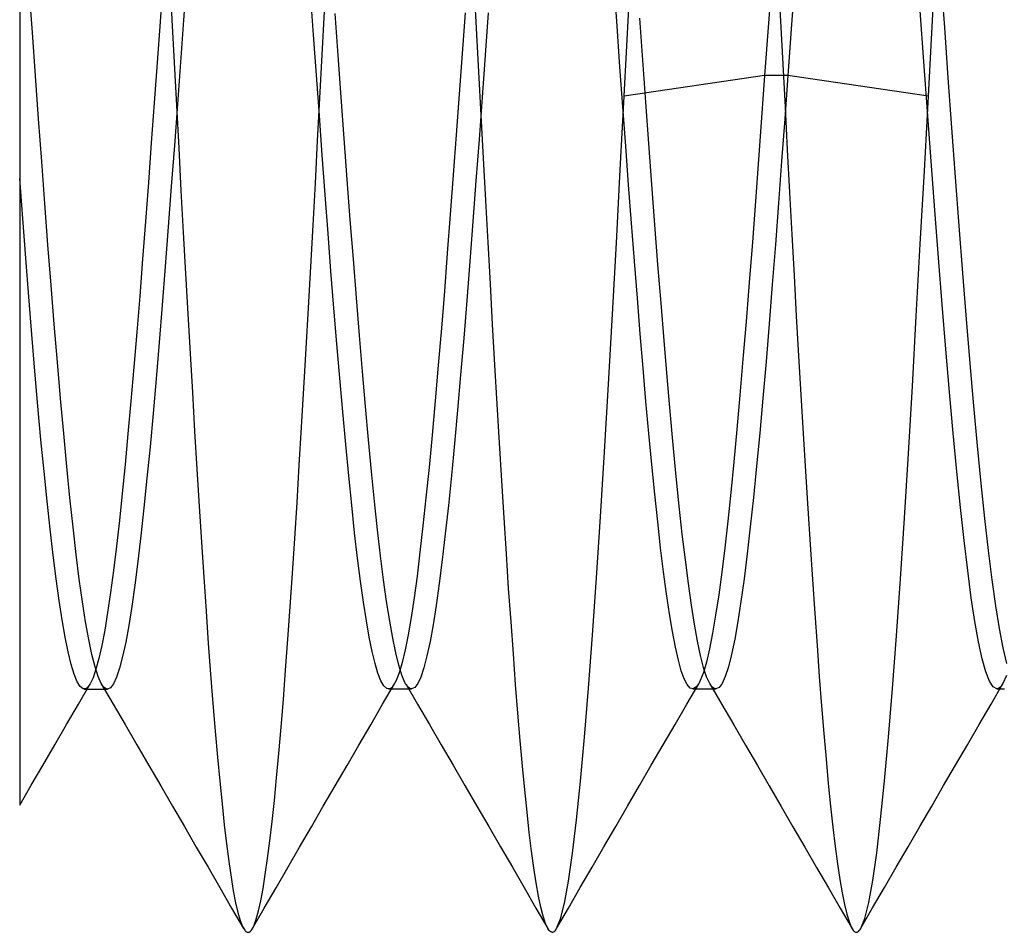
# Model space of a CAD drawing. Header units: millimetres. Extents: x -50 to 1, y 0 to 191.
# Tile 52 of 151: x -5.2 to -3.58, y 53.7 to 55.2. Entities that reach past the tile are written whole.
import ezdxf

# ---------------------------------------------------------------- set-up
doc = ezdxf.new("R2010")
doc.units = ezdxf.units.MM
doc.layers.add('MAIN-2', color=7, linetype='Continuous')

msp = doc.modelspace()

# ---------------------------------------------------------------- linework, layer by layer
at = {"layer": 'MAIN-2'}
for p, q in [((-3.9632, 55.2809), (-3.9695, 55.1944)), ((-4.9645, 55.2637), (-4.9694, 55.1965)), ((-4.9536, 55.2702), (-4.9499, 55.2)), ((-4.9259, 55.2682), (-4.9309, 55.1991)), ((-3.9535, 55.2679), (-3.9497, 55.1974)), ((-3.9254, 55.2759), (-3.9315, 55.1919)), ((-3.6799, 55.1873), (-3.6859, 55.2701)), ((-5.1793, 55.1788), (-5.1845, 55.2499)), ((-4.4493, 55.1863), (-4.4531, 55.2582)), ((-4.2183, 55.1894), (-4.2231, 55.2567)), ((-4.7172, 55.1749), (-4.7221, 55.2409)), ((-5.2, 55.2243), (-5.2, 55.1764)), ((-4.2029, 55.1466), (-4.199, 55.2187)), ((-3.7141, 55.1315), (-3.7202, 55.2143)), ((-3.7027, 55.1471), (-3.6989, 55.2197)), ((-4.9499, 55.2), (-4.9462, 55.1295)), ((-4.9309, 55.1991), (-4.9359, 55.13)), ((-4.703, 55.1421), (-4.6993, 55.2132)), ((-4.6766, 55.1411), (-4.6816, 55.2099)), ((-4.4682, 55.2115), (-4.473, 55.1445)), ((-4.4301, 55.2111), (-4.4351, 55.1415)), ((-4.176, 55.1333), (-4.181, 55.2023)), ((-4.9694, 55.1965), (-4.9742, 55.1297)), ((-4.4455, 55.1145), (-4.4493, 55.1863)), ((-4.2135, 55.1227), (-4.2183, 55.1894)), ((-3.9695, 55.1944), (-3.9758, 55.108)), ((-3.9497, 55.1974), (-3.946, 55.127)), ((-3.9315, 55.1919), (-3.9376, 55.108)), ((-3.6739, 55.1045), (-3.6799, 55.1873)), ((-5.2, 55.1764), (-5.2, 55.1286)), ((-5.1742, 55.1077), (-5.1793, 55.1788)), ((-4.7124, 55.1088), (-4.7172, 55.1749)), ((-4.7068, 55.0712), (-4.703, 55.1421)), ((-4.6716, 55.0726), (-4.6766, 55.1411)), ((-4.473, 55.1445), (-4.478, 55.0776)), ((-4.4351, 55.1415), (-4.4401, 55.0722)), ((-4.2068, 55.0745), (-4.2029, 55.1466)), ((-4.171, 55.0646), (-4.176, 55.1333)), ((-3.7065, 55.0745), (-3.7027, 55.1471)), ((-5.2, 55.1286), (-5.2, 55.0809)), ((-4.9742, 55.1297), (-4.979, 55.0634)), ((-4.9462, 55.1295), (-4.9425, 55.0591)), ((-4.9359, 55.13), (-4.9409, 55.0613)), ((-4.2087, 55.057), (-4.2135, 55.1227)), ((-3.946, 55.127), (-3.9422, 55.0565)), ((-3.7081, 55.049), (-3.7141, 55.1315)), ((-5.169, 55.037), (-5.1742, 55.1077)), ((-4.7076, 55.0428), (-4.7124, 55.1088)), ((-4.4417, 55.0432), (-4.4455, 55.1145)), ((-3.9758, 55.108), (-4.2068, 55.0745)), ((-3.9758, 55.108), (-3.9808, 55.0388)), ((-3.9376, 55.108), (-3.9758, 55.108)), ((-3.9376, 55.108), (-3.9427, 55.0373)), ((-3.7065, 55.0745), (-3.9376, 55.108)), ((-3.6679, 55.0223), (-3.6739, 55.1045)), ((-5.2, 55.0809), (-5.2, 55.0335)), ((-4.7105, 55.0009), (-4.7068, 55.0712)), ((-4.6666, 55.0046), (-4.6716, 55.0726)), ((-4.478, 55.0776), (-4.4829, 55.0109)), ((-4.4401, 55.0722), (-4.4452, 55.0033)), ((-4.2132, 54.9533), (-4.2068, 55.0745)), ((-3.7132, 54.9518), (-3.7065, 55.0745)), ((-4.979, 55.0634), (-4.9838, 54.9974)), ((-4.9409, 55.0613), (-4.9459, 54.993)), ((-4.9425, 55.0591), (-4.9388, 54.9888)), ((-4.204, 54.9924), (-4.2087, 55.057)), ((-4.166, 54.9964), (-4.171, 55.0646)), ((-3.9422, 55.0565), (-3.9385, 54.9861)), ((-5.1639, 54.967), (-5.169, 55.037)), ((-4.7028, 54.9772), (-4.7076, 55.0428)), ((-4.4379, 54.9725), (-4.4417, 55.0432)), ((-3.9808, 55.0388), (-3.9858, 54.9701)), ((-3.9427, 55.0373), (-3.9478, 54.9674)), ((-3.7021, 54.9674), (-3.7081, 55.049)), ((-5.2, 55.0335), (-5.2, 54.9862)), ((-3.6619, 54.941), (-3.6679, 55.0223)), ((-4.6617, 54.9373), (-4.6666, 55.0046)), ((-4.4829, 55.0109), (-4.4877, 54.9449)), ((-4.4452, 55.0033), (-4.4502, 54.9353)), ((-4.9838, 54.9974), (-4.9886, 54.9322)), ((-4.9459, 54.993), (-4.9509, 54.9256)), ((-4.9388, 54.9888), (-4.935, 54.9191)), ((-4.7142, 54.9313), (-4.7105, 55.0009)), ((-4.1993, 54.9286), (-4.204, 54.9924)), ((-4.1611, 54.929), (-4.166, 54.9964)), ((-5.2, 54.9862), (-5.2, 54.9391)), ((-4.698, 54.9124), (-4.7028, 54.9772)), ((-4.4341, 54.9026), (-4.4379, 54.9725)), ((-3.9385, 54.9861), (-3.9348, 54.9162)), ((-5.1587, 54.898), (-5.1639, 54.967)), ((-3.9858, 54.9701), (-3.9909, 54.9018)), ((-3.9478, 54.9674), (-3.953, 54.8984)), ((-3.6961, 54.8871), (-3.7021, 54.9674)), ((-5.2, 54.9391), (-5.2, 54.8513)), ((-5.195, 54.873), (-5.2, 54.9391)), ((-4.4877, 54.9449), (-4.4926, 54.88)), ((-4.2195, 54.8335), (-4.2132, 54.9533)), ((-3.7199, 54.8309), (-3.7132, 54.9518)), ((-3.6559, 54.8612), (-3.6619, 54.941)), ((-4.9886, 54.9322), (-4.9934, 54.8684)), ((-4.9509, 54.9256), (-4.9559, 54.8593)), ((-4.7179, 54.8622), (-4.7142, 54.9313)), ((-4.6567, 54.8711), (-4.6617, 54.9373)), ((-4.4502, 54.9353), (-4.4552, 54.8684)), ((-4.1945, 54.8655), (-4.1993, 54.9286)), ((-4.1561, 54.8627), (-4.1611, 54.929)), ((-4.935, 54.9191), (-4.9312, 54.8502)), ((-4.6932, 54.8487), (-4.698, 54.9124)), ((-3.9348, 54.9162), (-3.9311, 54.8472)), ((-5.1536, 54.8302), (-5.1587, 54.898)), ((-4.4303, 54.8337), (-4.4341, 54.9026)), ((-3.9909, 54.9018), (-3.996, 54.8344)), ((-3.953, 54.8984), (-3.9581, 54.8307)), ((-4.4926, 54.88), (-4.4974, 54.8164)), ((-3.6901, 54.8085), (-3.6961, 54.8871)), ((-5.19, 54.808), (-5.195, 54.873)), ((-4.9934, 54.8684), (-4.9982, 54.8062)), ((-4.9559, 54.8593), (-4.9609, 54.7943)), ((-4.7216, 54.7939), (-4.7179, 54.8622)), ((-4.6517, 54.8062), (-4.6567, 54.8711)), ((-4.4552, 54.8684), (-4.4603, 54.8028)), ((-4.1897, 54.8033), (-4.1945, 54.8655)), ((-4.1511, 54.7977), (-4.1561, 54.8627)), ((-3.6499, 54.7833), (-3.6559, 54.8612)), ((-5.2, 54.8513), (-5.2, 54.7635)), ((-4.9312, 54.8502), (-4.9275, 54.7827)), ((-4.6885, 54.7865), (-4.6932, 54.8487)), ((-3.9311, 54.8472), (-3.9275, 54.7795)), ((-5.1484, 54.7639), (-5.1536, 54.8302)), ((-4.4265, 54.7657), (-4.4303, 54.8337)), ((-4.226, 54.7159), (-4.2195, 54.8335)), ((-3.996, 54.8344), (-4.0012, 54.7683)), ((-3.9581, 54.8307), (-3.9632, 54.7646)), ((-3.7265, 54.7128), (-3.7199, 54.8309)), ((-4.4974, 54.8164), (-4.5022, 54.7541)), ((-5.1851, 54.7444), (-5.19, 54.808)), ((-4.9982, 54.8062), (-5.0029, 54.7458)), ((-4.9609, 54.7943), (-4.9659, 54.7308)), ((-4.7254, 54.7264), (-4.7216, 54.7939)), ((-4.6467, 54.7428), (-4.6517, 54.8062)), ((-4.4603, 54.8028), (-4.4653, 54.7387)), ((-4.1849, 54.7426), (-4.1897, 54.8033)), ((-4.1461, 54.7343), (-4.1511, 54.7977)), ((-3.6841, 54.7321), (-3.6901, 54.8085)), ((-4.9275, 54.7827), (-4.9237, 54.7164)), ((-4.6837, 54.726), (-4.6885, 54.7865)), ((-3.9275, 54.7795), (-3.9238, 54.713)), ((-3.6439, 54.7077), (-3.6499, 54.7833)), ((-5.2, 54.7635), (-5.2, 54.6758)), ((-5.1433, 54.6995), (-5.1484, 54.7639)), ((-4.4228, 54.6988), (-4.4265, 54.7657)), ((-4.0012, 54.7683), (-4.0063, 54.7041)), ((-3.9632, 54.7646), (-3.9684, 54.7003)), ((-5.1801, 54.6824), (-5.1851, 54.7444)), ((-5.0029, 54.7458), (-5.0077, 54.6867)), ((-4.5022, 54.7541), (-4.5071, 54.6928)), ((-4.9659, 54.7308), (-4.9709, 54.6693)), ((-4.6418, 54.6812), (-4.6467, 54.7428)), ((-4.4653, 54.7387), (-4.4703, 54.6765)), ((-4.1801, 54.6838), (-4.1849, 54.7426)), ((-4.1411, 54.6727), (-4.1461, 54.7343)), ((-3.6781, 54.6584), (-3.6841, 54.7321)), ((-4.9237, 54.7164), (-4.92, 54.6513)), ((-4.7292, 54.6599), (-4.7254, 54.7264)), ((-4.6789, 54.6675), (-4.6837, 54.726)), ((-4.2325, 54.6011), (-4.226, 54.7159)), ((-3.9238, 54.713), (-3.9201, 54.6477)), ((-3.733, 54.5979), (-3.7265, 54.7128)), ((-5.1381, 54.6373), (-5.1433, 54.6995)), ((-4.4191, 54.6329), (-4.4228, 54.6988)), ((-4.0063, 54.7041), (-4.0114, 54.6422)), ((-3.9684, 54.7003), (-3.9735, 54.638)), ((-3.6379, 54.635), (-3.6439, 54.7077)), ((-5.1751, 54.6223), (-5.1801, 54.6824)), ((-5.0077, 54.6867), (-5.0125, 54.629)), ((-4.6368, 54.6217), (-4.6418, 54.6812)), ((-4.5071, 54.6928), (-4.5122, 54.6324)), ((-4.1754, 54.6271), (-4.1801, 54.6838)), ((-5.2, 54.6758), (-5.2, 54.5885)), ((-4.9709, 54.6693), (-4.9759, 54.6098)), ((-4.674, 54.6108), (-4.6789, 54.6675)), ((-4.4703, 54.6765), (-4.4754, 54.6163)), ((-4.1361, 54.6132), (-4.1411, 54.6727)), ((-4.92, 54.6513), (-4.9163, 54.5871)), ((-4.733, 54.5945), (-4.7292, 54.6599)), ((-3.9201, 54.6477), (-3.9164, 54.5833)), ((-3.6721, 54.5878), (-3.6781, 54.6584)), ((-5.133, 54.5774), (-5.1381, 54.6373)), ((-4.5122, 54.6324), (-4.5173, 54.5736)), ((-4.4153, 54.5681), (-4.4191, 54.6329)), ((-4.0114, 54.6422), (-4.0164, 54.583)), ((-3.9735, 54.638), (-3.9787, 54.5781)), ((-3.6319, 54.5654), (-3.6379, 54.635)), ((-5.1701, 54.5646), (-5.1751, 54.6223)), ((-5.0125, 54.629), (-5.0174, 54.5729)), ((-4.6318, 54.5644), (-4.6368, 54.6217)), ((-4.4754, 54.6163), (-4.4804, 54.5585)), ((-4.1708, 54.5725), (-4.1754, 54.6271)), ((-4.9759, 54.6098), (-4.9809, 54.5527)), ((-4.6691, 54.5556), (-4.674, 54.6108)), ((-4.2391, 54.4897), (-4.2325, 54.6011)), ((-4.1311, 54.556), (-4.1361, 54.6132)), ((-5.2, 54.5885), (-5.2, 54.5022)), ((-4.9163, 54.5871), (-4.9126, 54.5238)), ((-4.7368, 54.5304), (-4.733, 54.5945)), ((-4.0164, 54.583), (-4.0215, 54.5266)), ((-3.9164, 54.5833), (-3.9126, 54.5199)), ((-3.7394, 54.4868), (-3.733, 54.5979)), ((-3.6661, 54.5206), (-3.6721, 54.5878)), ((-5.1278, 54.5201), (-5.133, 54.5774)), ((-5.0174, 54.5729), (-5.0221, 54.5194)), ((-4.5173, 54.5736), (-4.5224, 54.5173)), ((-4.4116, 54.5044), (-4.4153, 54.5681)), ((-4.166, 54.5197), (-4.1708, 54.5725)), ((-3.9787, 54.5781), (-3.9838, 54.5207)), ((-5.1651, 54.5096), (-5.1701, 54.5646)), ((-4.9809, 54.5527), (-4.9859, 54.4982)), ((-4.6643, 54.502), (-4.6691, 54.5556)), ((-4.6268, 54.5095), (-4.6318, 54.5644)), ((-4.4804, 54.5585), (-4.4854, 54.5033)), ((-4.1261, 54.5013), (-4.1311, 54.556)), ((-3.6259, 54.4995), (-3.6319, 54.5654)), ((-5.1227, 54.4656), (-5.1278, 54.5201)), ((-5.0221, 54.5194), (-5.0269, 54.4689)), ((-4.9126, 54.5238), (-4.9089, 54.4616)), ((-4.7406, 54.4678), (-4.7368, 54.5304)), ((-4.1612, 54.4688), (-4.166, 54.5197)), ((-4.0215, 54.5266), (-4.0265, 54.4732)), ((-3.9838, 54.5207), (-3.989, 54.4662)), ((-3.9126, 54.5199), (-3.9088, 54.4576)), ((-3.6601, 54.4575), (-3.6661, 54.5206)), ((-5.2, 54.5022), (-5.2, 54.419)), ((-5.1601, 54.4575), (-5.1651, 54.5096)), ((-4.6594, 54.4506), (-4.6643, 54.502)), ((-4.6219, 54.4573), (-4.6268, 54.5095)), ((-4.5224, 54.5173), (-4.5274, 54.4641)), ((-4.4854, 54.5033), (-4.4905, 54.4509)), ((-4.4079, 54.442), (-4.4116, 54.5044)), ((-4.9859, 54.4982), (-4.9909, 54.4464)), ((-4.2457, 54.3832), (-4.2391, 54.4897)), ((-4.1211, 54.4493), (-4.1261, 54.5013)), ((-3.7458, 54.3807), (-3.7394, 54.4868)), ((-3.6199, 54.4377), (-3.6259, 54.4995)), ((-4.0265, 54.4732), (-4.0315, 54.423)), ((-5.1551, 54.4085), (-5.1601, 54.4575)), ((-5.1175, 54.4142), (-5.1227, 54.4656)), ((-5.0269, 54.4689), (-5.0316, 54.4215)), ((-4.9089, 54.4616), (-4.9051, 54.4007)), ((-4.7443, 54.4068), (-4.7406, 54.4678)), ((-4.6169, 54.408), (-4.6219, 54.4573)), ((-4.5274, 54.4641), (-4.5324, 54.4143)), ((-4.1564, 54.4203), (-4.1612, 54.4688)), ((-3.989, 54.4662), (-3.9941, 54.4147)), ((-3.9088, 54.4576), (-3.9049, 54.3967)), ((-3.6541, 54.3986), (-3.6601, 54.4575)), ((-4.9909, 54.4464), (-4.9959, 54.3976)), ((-4.6545, 54.4021), (-4.6594, 54.4506)), ((-4.4905, 54.4509), (-4.4955, 54.4015)), ((-4.4041, 54.3813), (-4.4079, 54.442)), ((-4.1161, 54.4004), (-4.1211, 54.4493)), ((-3.6139, 54.3803), (-3.6199, 54.4377)), ((-5.0316, 54.4215), (-5.0363, 54.3769)), ((-4.0315, 54.423), (-4.0364, 54.376)), ((-5.2, 54.419), (-5.2, 54.3414)), ((-5.1502, 54.3627), (-5.1551, 54.4085)), ((-5.1124, 54.366), (-5.1175, 54.4142)), ((-4.7481, 54.3475), (-4.7443, 54.4068)), ((-4.6119, 54.3619), (-4.6169, 54.408)), ((-4.5324, 54.4143), (-4.5373, 54.368)), ((-4.1515, 54.3746), (-4.1564, 54.4203)), ((-3.9941, 54.4147), (-3.9993, 54.3666)), ((-4.9959, 54.3976), (-5.0009, 54.352)), ((-4.9051, 54.4007), (-4.9014, 54.3413)), ((-4.6496, 54.3569), (-4.6545, 54.4021)), ((-4.4955, 54.4015), (-4.5006, 54.3553)), ((-4.1111, 54.3546), (-4.1161, 54.4004)), ((-3.9049, 54.3967), (-3.9011, 54.3373)), ((-3.6481, 54.3442), (-3.6541, 54.3986)), ((-5.0363, 54.3769), (-5.0411, 54.3346)), ((-4.4003, 54.3222), (-4.4041, 54.3813)), ((-4.2523, 54.2828), (-4.2457, 54.3832)), ((-4.1467, 54.3321), (-4.1515, 54.3746)), ((-4.0364, 54.376), (-4.0414, 54.3323)), ((-3.7523, 54.2809), (-3.7458, 54.3807)), ((-3.6079, 54.3275), (-3.6139, 54.3803)), ((-5.1453, 54.3201), (-5.1502, 54.3627)), ((-5.1072, 54.3213), (-5.1124, 54.366)), ((-4.6447, 54.3153), (-4.6496, 54.3569)), ((-4.6069, 54.319), (-4.6119, 54.3619)), ((-4.5373, 54.368), (-4.5422, 54.3251)), ((-3.9993, 54.3666), (-4.0044, 54.3221)), ((-5.2, 54.3414), (-5.2, 54.2708)), ((-5.0009, 54.352), (-5.0059, 54.3096)), ((-4.9014, 54.3413), (-4.8977, 54.2837)), ((-4.7518, 54.2902), (-4.7481, 54.3475)), ((-4.5006, 54.3553), (-4.5056, 54.3125)), ((-4.1061, 54.3122), (-4.1111, 54.3546)), ((-3.6421, 54.2946), (-3.6481, 54.3442)), ((-5.0411, 54.3346), (-5.046, 54.295)), ((-4.5422, 54.3251), (-4.5471, 54.2857)), ((-4.1418, 54.2928), (-4.1467, 54.3321)), ((-4.0414, 54.3323), (-4.0464, 54.292)), ((-3.9011, 54.3373), (-3.8973, 54.2799)), ((-3.6019, 54.2795), (-3.6079, 54.3275)), ((-5.1404, 54.281), (-5.1453, 54.3201)), ((-5.1021, 54.2803), (-5.1072, 54.3213)), ((-5.0059, 54.3096), (-5.0109, 54.2708)), ((-4.6399, 54.2773), (-4.6447, 54.3153)), ((-4.602, 54.2796), (-4.6069, 54.319)), ((-4.5056, 54.3125), (-4.5106, 54.2732)), ((-4.3965, 54.2652), (-4.4003, 54.3222)), ((-4.1011, 54.2733), (-4.1061, 54.3122)), ((-4.0044, 54.3221), (-4.0096, 54.2811)), ((-5.046, 54.295), (-5.0509, 54.2586)), ((-4.137, 54.2567), (-4.1418, 54.2928)), ((-4.0464, 54.292), (-4.0513, 54.255)), ((-3.6361, 54.2501), (-3.6421, 54.2946)), ((-5.1355, 54.2455), (-5.1404, 54.281)), ((-5.0969, 54.2433), (-5.1021, 54.2803)), ((-4.8977, 54.2837), (-4.8939, 54.2282)), ((-4.7556, 54.235), (-4.7518, 54.2902)), ((-4.635, 54.2429), (-4.6399, 54.2773)), ((-4.597, 54.2439), (-4.602, 54.2796)), ((-4.5471, 54.2857), (-4.552, 54.2499)), ((-4.2588, 54.1888), (-4.2523, 54.2828)), ((-4.0096, 54.2811), (-4.0147, 54.244)), ((-3.8973, 54.2799), (-3.8935, 54.2244)), ((-3.7589, 54.1876), (-3.7523, 54.2809)), ((-3.5959, 54.2367), (-3.6019, 54.2795)), ((-5.2, 54.2708), (-5.2, 54.207)), ((-5.0109, 54.2708), (-5.0159, 54.2356)), ((-4.5106, 54.2732), (-4.5157, 54.2375)), ((-4.3926, 54.2103), (-4.3965, 54.2652)), ((-4.0961, 54.238), (-4.1011, 54.2733)), ((-5.1305, 54.2135), (-5.1355, 54.2455)), ((-5.0918, 54.2102), (-5.0969, 54.2433)), ((-5.0509, 54.2586), (-5.0557, 54.2258)), ((-4.6302, 54.2123), (-4.635, 54.2429)), ((-4.592, 54.2118), (-4.597, 54.2439)), ((-4.552, 54.2499), (-4.5569, 54.2177)), ((-4.1321, 54.2238), (-4.137, 54.2567)), ((-4.0513, 54.255), (-4.0563, 54.2215)), ((-4.0147, 54.244), (-4.0199, 54.2109)), ((-3.6301, 54.211), (-3.6361, 54.2501)), ((-5.0159, 54.2356), (-5.0209, 54.2043)), ((-4.8939, 54.2282), (-4.8901, 54.1749)), ((-4.7593, 54.1819), (-4.7556, 54.235)), ((-4.5157, 54.2375), (-4.5207, 54.2057)), ((-4.0911, 54.2064), (-4.0961, 54.238)), ((-3.5899, 54.1993), (-3.5959, 54.2367)), ((-5.1256, 54.1853), (-5.1305, 54.2135)), ((-5.0557, 54.2258), (-5.0604, 54.1969)), ((-4.6255, 54.1852), (-4.6302, 54.2123)), ((-4.587, 54.1836), (-4.592, 54.2118)), ((-4.5569, 54.2177), (-4.5618, 54.1892)), ((-4.1273, 54.1944), (-4.1321, 54.2238)), ((-4.0563, 54.2215), (-4.0613, 54.1918)), ((-4.0199, 54.2109), (-4.025, 54.1818)), ((-3.8935, 54.2244), (-3.8897, 54.1713)), ((-3.6241, 54.1774), (-3.6301, 54.211)), ((-5.2, 54.207), (-5.2, 54.1494)), ((-5.0866, 54.1814), (-5.0918, 54.2102)), ((-5.0604, 54.1969), (-5.0651, 54.1717)), ((-5.0209, 54.2043), (-5.0259, 54.1769)), ((-4.5207, 54.2057), (-4.5257, 54.1779)), ((-4.3888, 54.1577), (-4.3926, 54.2103)), ((-4.1224, 54.1689), (-4.1273, 54.1944)), ((-4.0861, 54.1787), (-4.0911, 54.2064)), ((-3.5839, 54.1677), (-3.5899, 54.1993)), ((-5.1206, 54.1609), (-5.1256, 54.1853)), ((-5.0815, 54.1567), (-5.0866, 54.1814)), ((-4.763, 54.1311), (-4.7593, 54.1819)), ((-4.6208, 54.1618), (-4.6255, 54.1852)), ((-4.5821, 54.1593), (-4.587, 54.1836)), ((-4.5618, 54.1892), (-4.5668, 54.1645)), ((-4.2654, 54.1013), (-4.2588, 54.1888)), ((-4.0811, 54.155), (-4.0861, 54.1787)), ((-4.0613, 54.1918), (-4.0663, 54.166)), ((-4.025, 54.1818), (-4.0301, 54.157)), ((-3.7655, 54.1008), (-3.7589, 54.1876)), ((-5.0651, 54.1717), (-5.0699, 54.1502)), ((-5.0259, 54.1769), (-5.0309, 54.1537)), ((-4.8901, 54.1749), (-4.8864, 54.1243)), ((-4.5668, 54.1645), (-4.5717, 54.1436)), ((-4.5257, 54.1779), (-4.5308, 54.1543)), ((-4.1175, 54.1475), (-4.1224, 54.1689)), ((-4.0663, 54.166), (-4.0714, 54.1444)), ((-3.8897, 54.1713), (-3.886, 54.1207)), ((-3.6181, 54.1497), (-3.6241, 54.1774)), ((-3.5779, 54.142), (-3.5839, 54.1677)), ((-5.2, 54.1494), (-5.2, 54.0966)), ((-5.1156, 54.1405), (-5.1206, 54.1609)), ((-5.0763, 54.1363), (-5.0815, 54.1567)), ((-5.0699, 54.1502), (-5.0747, 54.1325)), ((-5.0309, 54.1537), (-5.0359, 54.1345)), ((-4.6161, 54.142), (-4.6208, 54.1618)), ((-4.5771, 54.139), (-4.5821, 54.1593)), ((-4.5308, 54.1543), (-4.5358, 54.1349)), ((-4.385, 54.1076), (-4.3888, 54.1577)), ((-4.1127, 54.1301), (-4.1175, 54.1475)), ((-4.0761, 54.1355), (-4.0811, 54.155)), ((-4.0301, 54.157), (-4.0353, 54.1365)), ((-3.6121, 54.1281), (-3.6181, 54.1497)), ((-5.1107, 54.1242), (-5.1156, 54.1405)), ((-5.0747, 54.1325), (-5.0795, 54.1185)), ((-5.0712, 54.1204), (-5.0763, 54.1363)), ((-5.0359, 54.1345), (-5.0409, 54.1195)), ((-4.7667, 54.0828), (-4.763, 54.1311)), ((-4.6114, 54.1259), (-4.6161, 54.142)), ((-4.5721, 54.1229), (-4.5771, 54.139)), ((-4.5717, 54.1436), (-4.5765, 54.1267)), ((-4.5358, 54.1349), (-4.5408, 54.1197)), ((-4.1079, 54.1167), (-4.1127, 54.1301)), ((-4.0714, 54.1444), (-4.0764, 54.1269)), ((-4.0711, 54.1203), (-4.0761, 54.1355)), ((-4.0353, 54.1365), (-4.0404, 54.1206)), ((-5.1057, 54.1119), (-5.1107, 54.1242)), ((-5.0795, 54.1185), (-5.0844, 54.1083)), ((-5.066, 54.109), (-5.0712, 54.1204)), ((-5.0409, 54.1195), (-5.0459, 54.1087)), ((-4.8864, 54.1243), (-4.8826, 54.0763)), ((-4.6066, 54.1136), (-4.6114, 54.1259)), ((-4.6017, 54.1051), (-4.6066, 54.1136)), ((-4.5814, 54.1139), (-4.5863, 54.1052)), ((-4.5765, 54.1267), (-4.5814, 54.1139)), ((-4.5671, 54.111), (-4.5721, 54.1229)), ((-4.5408, 54.1197), (-4.5459, 54.1089)), ((-4.1031, 54.1072), (-4.1079, 54.1167)), ((-4.0815, 54.1138), (-4.0827, 54.1114)), ((-4.0764, 54.1269), (-4.0815, 54.1138)), ((-4.0661, 54.1093), (-4.0711, 54.1203)), ((-4.0404, 54.1206), (-4.0456, 54.1093)), ((-3.886, 54.1207), (-3.8823, 54.0726)), ((-3.6061, 54.1127), (-3.6121, 54.1281)), ((-3.5781, 54.1225), (-3.5841, 54.1091)), ((-5.1008, 54.104), (-5.1057, 54.1119)), ((-5.1036, 54.0752), (-5.0841, 54.1088)), ((-5.0959, 54.1003), (-5.1008, 54.104)), ((-5.0948, 54.1001), (-5.0959, 54.1003)), ((-5.0936, 54.1001), (-5.0948, 54.1001)), ((-5.0942, 54.1), (-5.091, 54.1)), ((-5.0925, 54.1003), (-5.0936, 54.1001)), ((-5.0914, 54.1007), (-5.0925, 54.1003)), ((-5.0903, 54.1013), (-5.0914, 54.1007)), ((-5.091, 54.1), (-5.0878, 54.1)), ((-5.0892, 54.1022), (-5.0903, 54.1013)), ((-5.0844, 54.1083), (-5.0892, 54.1022)), ((-5.0878, 54.1), (-5.0846, 54.1)), ((-5.0846, 54.1), (-5.0815, 54.1)), ((-5.0815, 54.1), (-5.0783, 54.1)), ((-5.0783, 54.1), (-5.0751, 54.1)), ((-5.0751, 54.1), (-5.0719, 54.1)), ((-5.0719, 54.1), (-5.0687, 54.1)), ((-5.0687, 54.1), (-5.0655, 54.1)), ((-5.0643, 54.1063), (-5.066, 54.109)), ((-5.066, 54.1088), (-5.0464, 54.0753)), ((-5.0655, 54.1), (-5.0623, 54.1)), ((-5.0627, 54.104), (-5.0643, 54.1063)), ((-5.061, 54.1023), (-5.0627, 54.104)), ((-5.0623, 54.1), (-5.0591, 54.1)), ((-5.0593, 54.101), (-5.061, 54.1023)), ((-5.0576, 54.1003), (-5.0593, 54.101)), ((-5.0591, 54.1), (-5.056, 54.1)), ((-5.0559, 54.1), (-5.0576, 54.1003)), ((-5.0509, 54.1022), (-5.0559, 54.1)), ((-5.0459, 54.1087), (-5.0509, 54.1022)), ((-4.6037, 54.075), (-4.5841, 54.1085)), ((-4.5967, 54.1008), (-4.6017, 54.1051)), ((-4.5918, 54.1005), (-4.5967, 54.1008)), ((-4.5941, 54.1002), (-4.5909, 54.1002)), ((-4.5909, 54.1009), (-4.5918, 54.1005)), ((-4.59, 54.1015), (-4.5909, 54.1009)), ((-4.5909, 54.1002), (-4.5878, 54.1002)), ((-4.5891, 54.1022), (-4.59, 54.1015)), ((-4.5881, 54.1031), (-4.5891, 54.1022)), ((-4.5872, 54.1041), (-4.5881, 54.1031)), ((-4.5878, 54.1002), (-4.5846, 54.1002)), ((-4.5863, 54.1052), (-4.5872, 54.1041)), ((-4.5846, 54.1002), (-4.5815, 54.1002)), ((-4.5815, 54.1002), (-4.5783, 54.1002)), ((-4.5783, 54.1002), (-4.5751, 54.1002)), ((-4.5751, 54.1002), (-4.5719, 54.1002)), ((-4.5719, 54.1002), (-4.5687, 54.1002)), ((-4.5687, 54.1002), (-4.5655, 54.1002)), ((-4.5653, 54.1077), (-4.5671, 54.111)), ((-4.5657, 54.1087), (-4.5462, 54.0752)), ((-4.5655, 54.1002), (-4.5623, 54.1002)), ((-4.5634, 54.105), (-4.5653, 54.1077)), ((-4.5615, 54.1029), (-4.5634, 54.105)), ((-4.5623, 54.1002), (-4.5592, 54.1002)), ((-4.5597, 54.1014), (-4.5615, 54.1029)), ((-4.5578, 54.1005), (-4.5597, 54.1014)), ((-4.5592, 54.1002), (-4.556, 54.1002)), ((-4.5559, 54.1002), (-4.5578, 54.1005)), ((-4.5509, 54.1023), (-4.5559, 54.1002)), ((-4.5459, 54.1089), (-4.5509, 54.1023)), ((-4.3812, 54.0601), (-4.385, 54.1076)), ((-4.2719, 54.021), (-4.2654, 54.1013)), ((-4.1036, 54.0753), (-4.0841, 54.1088)), ((-4.0982, 54.1017), (-4.1031, 54.1072)), ((-4.0934, 54.1003), (-4.0982, 54.1017)), ((-4.094, 54.1002), (-4.0909, 54.1002)), ((-4.0886, 54.1028), (-4.0934, 54.1003)), ((-4.0909, 54.1002), (-4.0877, 54.1002)), ((-4.0874, 54.104), (-4.0886, 54.1028)), ((-4.0877, 54.1002), (-4.0845, 54.1002)), ((-4.0862, 54.1055), (-4.0874, 54.104)), ((-4.085, 54.1072), (-4.0862, 54.1055)), ((-4.0838, 54.1092), (-4.085, 54.1072)), ((-4.0845, 54.1002), (-4.0814, 54.1002)), ((-4.0827, 54.1114), (-4.0838, 54.1092)), ((-4.0814, 54.1002), (-4.0782, 54.1002)), ((-4.0782, 54.1002), (-4.075, 54.1002)), ((-4.075, 54.1002), (-4.0718, 54.1002)), ((-4.0718, 54.1002), (-4.0686, 54.1002)), ((-4.0686, 54.1002), (-4.0654, 54.1002)), ((-4.0644, 54.1065), (-4.0661, 54.1093)), ((-4.0656, 54.1084), (-4.0461, 54.0748)), ((-4.0654, 54.1002), (-4.0623, 54.1002)), ((-4.0627, 54.1043), (-4.0644, 54.1065)), ((-4.061, 54.1025), (-4.0627, 54.1043)), ((-4.0623, 54.1002), (-4.0591, 54.1002)), ((-4.0593, 54.1012), (-4.061, 54.1025)), ((-4.0576, 54.1005), (-4.0593, 54.1012)), ((-4.0591, 54.1002), (-4.0559, 54.1002)), ((-4.0559, 54.1002), (-4.0576, 54.1005)), ((-4.0507, 54.1025), (-4.0559, 54.1002)), ((-4.0456, 54.1093), (-4.0507, 54.1025)), ((-3.7721, 54.021), (-3.7655, 54.1008)), ((-3.6001, 54.1035), (-3.6061, 54.1127)), ((-3.6036, 54.0754), (-3.5841, 54.109)), ((-3.5941, 54.1004), (-3.6001, 54.1035)), ((-3.5924, 54.1007), (-3.5941, 54.1004)), ((-3.5941, 54.1004), (-3.5909, 54.1004)), ((-3.5908, 54.1014), (-3.5924, 54.1007)), ((-3.5909, 54.1004), (-3.5877, 54.1004)), ((-3.5891, 54.1026), (-3.5908, 54.1014)), ((-3.5874, 54.1043), (-3.5891, 54.1026)), ((-3.5877, 54.1004), (-3.5845, 54.1004)), ((-3.5857, 54.1064), (-3.5874, 54.1043)), ((-3.5841, 54.1091), (-3.5857, 54.1064)), ((-3.5845, 54.1004), (-3.5814, 54.1004)), ((-5.2, 54.0966), (-5.2, 54.0482)), ((-4.7704, 54.0371), (-4.7667, 54.0828)), ((-5.1231, 54.0417), (-5.1036, 54.0752)), ((-5.0464, 54.0753), (-5.0269, 54.0417)), ((-4.8826, 54.0763), (-4.8788, 54.0309)), ((-4.6232, 54.0414), (-4.6037, 54.075)), ((-4.5462, 54.0752), (-4.5267, 54.0417)), ((-4.1231, 54.0417), (-4.1036, 54.0753)), ((-4.0461, 54.0748), (-4.0266, 54.0413)), ((-3.8823, 54.0726), (-3.8786, 54.0272)), ((-3.6231, 54.0419), (-3.6036, 54.0754)), ((-4.3774, 54.0153), (-4.3812, 54.0601)), ((-5.2, 54.0482), (-5.2, 54.005)), ((-5.1426, 54.0082), (-5.1231, 54.0417)), ((-5.0269, 54.0417), (-5.0074, 54.0082)), ((-4.7741, 53.9942), (-4.7704, 54.0371)), ((-4.6427, 54.0079), (-4.6232, 54.0414)), ((-4.5267, 54.0417), (-4.5073, 54.0082)), ((-4.1426, 54.0082), (-4.1231, 54.0417)), ((-4.0266, 54.0413), (-4.0071, 54.0078)), ((-3.6426, 54.0083), (-3.6231, 54.0419)), ((-4.8788, 54.0309), (-4.875, 53.9883)), ((-4.2784, 53.9488), (-4.2719, 54.021)), ((-3.8786, 54.0272), (-3.8749, 53.9845)), ((-3.7786, 53.949), (-3.7721, 54.021)), ((-5.2, 54.005), (-5.2, 53.9685)), ((-5.1621, 53.9746), (-5.1426, 54.0082)), ((-5.0074, 54.0082), (-4.9879, 53.9746)), ((-4.6621, 53.9744), (-4.6427, 54.0079)), ((-4.5073, 54.0082), (-4.4878, 53.9748)), ((-4.3737, 53.9734), (-4.3774, 54.0153)), ((-4.1621, 53.9747), (-4.1426, 54.0082)), ((-4.0071, 54.0078), (-3.9876, 53.9742)), ((-3.6621, 53.9748), (-3.6426, 54.0083)), ((-4.875, 53.9883), (-4.8712, 53.9485)), ((-4.7778, 53.9541), (-4.7741, 53.9942)), ((-3.8749, 53.9845), (-3.8712, 53.9445)), ((-5.2, 53.9685), (-5.2, 53.9403)), ((-5.1811, 53.9419), (-5.1621, 53.9746)), ((-4.9879, 53.9746), (-4.9684, 53.9411)), ((-4.6816, 53.9408), (-4.6621, 53.9744)), ((-4.4878, 53.9748), (-4.4683, 53.9412)), ((-4.37, 53.9342), (-4.3737, 53.9734)), ((-4.1815, 53.9412), (-4.1621, 53.9747)), ((-3.9876, 53.9742), (-3.9681, 53.9407)), ((-3.6816, 53.9412), (-3.6621, 53.9748)), ((-4.7816, 53.9169), (-4.7778, 53.9541)), ((-5.2001, 53.9092), (-5.1811, 53.9419)), ((-5.2, 53.9403), (-5.2, 53.9217)), ((-4.9684, 53.9411), (-4.9489, 53.9075)), ((-4.8712, 53.9485), (-4.8675, 53.9114)), ((-4.7011, 53.9073), (-4.6816, 53.9408)), ((-4.4683, 53.9412), (-4.4488, 53.9076)), ((-4.2849, 53.8851), (-4.2784, 53.9488)), ((-4.201, 53.9076), (-4.1815, 53.9412)), ((-3.9681, 53.9407), (-3.9486, 53.9071)), ((-3.8712, 53.9445), (-3.8674, 53.9073)), ((-3.7851, 53.8854), (-3.7786, 53.949)), ((-3.7011, 53.9077), (-3.6816, 53.9412)), ((-5.2, 53.9217), (-5.2, 53.9118)), ((-4.3663, 53.8978), (-4.37, 53.9342)), ((-5.2, 53.9118), (-5.2, 53.9093)), ((-4.9489, 53.9075), (-4.9295, 53.874)), ((-4.8675, 53.9114), (-4.8638, 53.877)), ((-4.7853, 53.8823), (-4.7816, 53.9169)), ((-4.7206, 53.8737), (-4.7011, 53.9073)), ((-4.4488, 53.9076), (-4.4293, 53.8741)), ((-4.2205, 53.8741), (-4.201, 53.9076)), ((-3.9486, 53.9071), (-3.9292, 53.8735)), ((-3.8674, 53.9073), (-3.8636, 53.8729)), ((-3.7206, 53.8742), (-3.7011, 53.9077)), ((-4.3626, 53.8643), (-4.3663, 53.8978)), ((-4.9295, 53.874), (-4.91, 53.8404)), ((-4.8638, 53.877), (-4.8601, 53.8455)), ((-4.7891, 53.8504), (-4.7853, 53.8823)), ((-4.74, 53.8402), (-4.7206, 53.8737)), ((-4.4293, 53.8741), (-4.4098, 53.8405)), ((-4.2915, 53.8301), (-4.2849, 53.8851)), ((-4.24, 53.8405), (-4.2205, 53.8741)), ((-3.9292, 53.8735), (-3.9097, 53.84)), ((-3.8636, 53.8729), (-3.8598, 53.8413)), ((-3.7915, 53.8307), (-3.7851, 53.8854)), ((-3.7401, 53.8406), (-3.7206, 53.8742)), ((-4.3589, 53.8337), (-4.3626, 53.8643)), ((-4.91, 53.8404), (-4.8906, 53.807)), ((-4.8601, 53.8455), (-4.8564, 53.8168)), ((-4.7928, 53.8213), (-4.7891, 53.8504)), ((-4.7594, 53.8068), (-4.74, 53.8402)), ((-4.4098, 53.8405), (-4.3904, 53.8071)), ((-4.2594, 53.8071), (-4.24, 53.8405)), ((-3.9097, 53.84), (-3.8903, 53.8066)), ((-3.8598, 53.8413), (-3.8559, 53.8127)), ((-3.7595, 53.8072), (-3.7401, 53.8406)), ((-4.3551, 53.806), (-4.3589, 53.8337)), ((-4.2981, 53.7843), (-4.2915, 53.8301)), ((-3.7979, 53.7853), (-3.7915, 53.8307)), ((-4.8906, 53.807), (-4.8712, 53.7736)), ((-4.8564, 53.8168), (-4.8528, 53.791)), ((-4.7966, 53.7951), (-4.7928, 53.8213)), ((-4.7788, 53.7733), (-4.7594, 53.8068)), ((-4.3904, 53.8071), (-4.371, 53.7736)), ((-4.3513, 53.7813), (-4.3551, 53.806)), ((-4.2788, 53.7736), (-4.2594, 53.8071)), ((-3.8903, 53.8066), (-3.8709, 53.7731)), ((-3.8559, 53.8127), (-3.8521, 53.7871)), ((-3.7789, 53.7737), (-3.7595, 53.8072)), ((-4.8528, 53.791), (-4.8491, 53.7684)), ((-4.8002, 53.772), (-4.7966, 53.7951)), ((-4.8712, 53.7736), (-4.8518, 53.7401)), ((-4.371, 53.7736), (-4.3516, 53.7401)), ((-4.3475, 53.7598), (-4.3513, 53.7813)), ((-4.3047, 53.7483), (-4.2981, 53.7843)), ((-4.2983, 53.7401), (-4.2788, 53.7736)), ((-3.8521, 53.7871), (-3.8483, 53.7649)), ((-3.8045, 53.7493), (-3.7979, 53.7853)), ((-3.7983, 53.7403), (-3.7789, 53.7737)), ((-4.8491, 53.7684), (-4.8454, 53.7489)), ((-4.8039, 53.7521), (-4.8002, 53.772)), ((-4.7982, 53.7399), (-4.7788, 53.7733)), ((-4.3437, 53.7415), (-4.3475, 53.7598)), ((-3.8709, 53.7731), (-3.8515, 53.7397)), ((-3.8483, 53.7649), (-3.8445, 53.7458)), ((-4.8454, 53.7489), (-4.8416, 53.7326)), ((-4.8075, 53.7355), (-4.8039, 53.7521)), ((-4.3398, 53.7265), (-4.3437, 53.7415)), ((-4.3113, 53.7223), (-4.3047, 53.7483)), ((-3.8445, 53.7458), (-3.8408, 53.7301)), ((-3.8111, 53.723), (-3.8045, 53.7493)), ((-4.8518, 53.7401), (-4.8324, 53.7067)), ((-4.8416, 53.7326), (-4.8379, 53.7196)), ((-4.8176, 53.7064), (-4.7982, 53.7399)), ((-4.8112, 53.722), (-4.8075, 53.7355)), ((-4.3516, 53.7401), (-4.3321, 53.7066)), ((-4.336, 53.7148), (-4.3398, 53.7265)), ((-4.3177, 53.7066), (-4.2983, 53.7401)), ((-3.8515, 53.7397), (-3.8322, 53.7063)), ((-3.8408, 53.7301), (-3.8371, 53.7178)), ((-3.8177, 53.7068), (-3.7983, 53.7403)), ((-4.8379, 53.7196), (-4.8341, 53.7099)), ((-4.8341, 53.7099), (-4.8303, 53.7035)), ((-4.8165, 53.7083), (-4.8149, 53.7118)), ((-4.8149, 53.7118), (-4.8112, 53.722)), ((-4.3322, 53.7066), (-4.336, 53.7148)), ((-4.3178, 53.7063), (-4.3113, 53.7223)), ((-3.8371, 53.7178), (-3.8335, 53.7087)), ((-3.8177, 53.7067), (-3.8111, 53.723)), ((-4.8303, 53.7035), (-4.8294, 53.7025)), ((-4.8294, 53.7025), (-4.8285, 53.7017)), ((-4.8285, 53.7017), (-4.8276, 53.701)), ((-4.8276, 53.701), (-4.8267, 53.7006)), ((-4.8267, 53.7006), (-4.8258, 53.7003)), ((-4.8258, 53.7003), (-4.8249, 53.7002)), ((-4.8249, 53.7002), (-4.8232, 53.7005)), ((-4.8232, 53.7005), (-4.8215, 53.7015)), ((-4.8215, 53.7015), (-4.8199, 53.7031)), ((-4.8199, 53.7031), (-4.8182, 53.7054)), ((-4.8182, 53.7054), (-4.8165, 53.7083)), ((-4.331, 53.7047), (-4.3322, 53.7066)), ((-4.3298, 53.7031), (-4.331, 53.7047)), ((-4.3286, 53.7019), (-4.3298, 53.7031)), ((-4.3273, 53.701), (-4.3286, 53.7019)), ((-4.3261, 53.7005), (-4.3273, 53.701)), ((-4.3249, 53.7003), (-4.3261, 53.7005)), ((-4.3249, 53.7003), (-4.3237, 53.7004)), ((-4.3237, 53.7004), (-4.3226, 53.7009)), ((-4.3226, 53.7009), (-4.3214, 53.7018)), ((-4.3214, 53.7018), (-4.3202, 53.7029)), ((-4.3202, 53.7029), (-4.319, 53.7044)), ((-4.319, 53.7044), (-4.3178, 53.7063)), ((-3.8335, 53.7087), (-3.8298, 53.7029)), ((-3.8298, 53.7029), (-3.8291, 53.7021)), ((-3.8291, 53.7021), (-3.8283, 53.7014)), ((-3.8283, 53.7014), (-3.8275, 53.7009)), ((-3.8275, 53.7009), (-3.8267, 53.7005)), ((-3.8267, 53.7005), (-3.8259, 53.7003)), ((-3.8259, 53.7003), (-3.8252, 53.7002)), ((-3.8252, 53.7002), (-3.8239, 53.7004)), ((-3.8239, 53.7004), (-3.8227, 53.7009)), ((-3.8227, 53.7009), (-3.8215, 53.7018)), ((-3.8215, 53.7018), (-3.8202, 53.7031)), ((-3.8202, 53.7031), (-3.819, 53.7047)), ((-3.819, 53.7047), (-3.8177, 53.7067))]:
    msp.add_line(p, q, dxfattribs=at)

doc.saveas('drawing.dxf')
